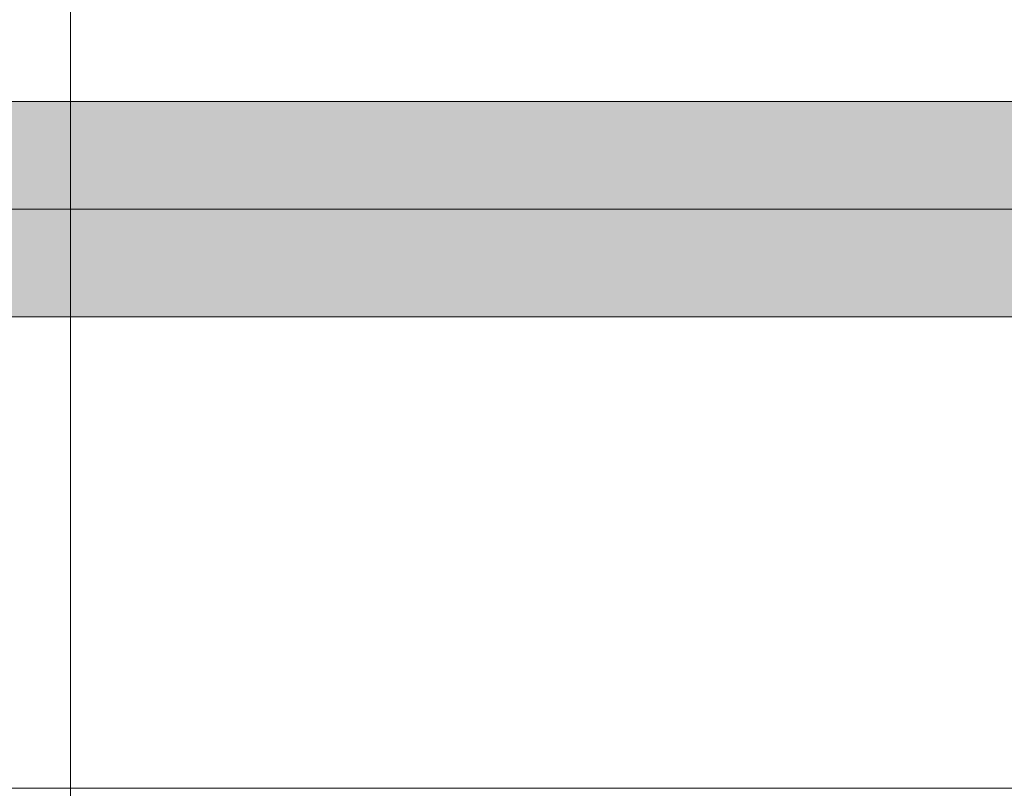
# Model space of a CAD drawing. Extents: x -223 to 557, y -138 to 606.
# Tile 126 of 256: x -22.84 to -17.54, y 134.25 to 138.39. Entities that reach past the tile are written whole.
import ezdxf

# ---------------------------------------------------------------- set-up
doc = ezdxf.new("R2010")
doc.units = 0
doc.layers.get('0').update_dxf_attribs({"lineweight": 35})
doc.layers.add('0-Shading', color=7, linetype='Continuous', lineweight=35)
doc.layers.add('5_EG-NEU', color=7, linetype='Continuous', lineweight=25)
doc.layers.add('H_Ruecklauf_OG', color=5, linetype='Continuous', lineweight=18, true_color=0x0000ff)
doc.layers.add('H_Vorlauf_OG', color=1, linetype='Continuous', lineweight=18, true_color=0xff0000)

# ---------------------------------------------------------------- blocks, each defined once
blk = doc.blocks.new('Shading-A07ALDT51N', base_point=(35.8339, 66.5226))
at = {"layer": '0-Shading', "color": 174, "true_color": 0x0000a0}
for points in [[(-35.82, 137.8718), (-3.0636, 137.8718), (-35.82, 137.9495)], [(-3.0636, 137.8718), (-35.82, 137.9495), (-3.7637, 137.9495)], [(-23.5495, 136.7895), (-19.4577, 136.7895), (-24.6318, 136.8672)], [(-19.4577, 136.7895), (-24.6318, 136.8672), (-19.7477, 136.8672)], [(-19.4577, 136.7895), (-18.2059, 136.7895), (-19.7477, 136.8672)], [(-18.2059, 136.7895), (-19.7477, 136.8672), (-18.2836, 136.8672)], [(-18.2059, 136.7895), (-16.902, 136.7895), (-18.2836, 136.8672)], [(-16.902, 136.7895), (-18.2836, 136.8672), (-16.8508, 136.8672)]]:
    blk.add_solid(points, dxfattribs=at)
at = {"layer": '0-Shading', "color": 172, "true_color": 0x0000d9}
for points in [[(-35.82, 137.6595), (-18.3404, 137.6595), (-35.82, 137.8718)], [(-18.3404, 137.6595), (-35.82, 137.8718), (-18.2836, 137.8718)], [(-18.3404, 137.6595), (-2.5511, 137.6595), (-18.2836, 137.8718)], [(-2.5511, 137.6595), (-18.2836, 137.8718), (-3.0636, 137.8718)], [(-24.6318, 136.8672), (-19.7477, 136.8672), (-25.4241, 137.0795)], [(-19.7477, 136.8672), (-25.4241, 137.0795), (-19.96, 137.0795)], [(-19.7477, 136.8672), (-18.2836, 136.8672), (-19.96, 137.0795)], [(-18.2836, 136.8672), (-19.96, 137.0795), (-18.3404, 137.0795)], [(-18.2836, 136.8672), (-16.8508, 136.8672), (-18.3404, 137.0795)], [(-16.8508, 136.8672), (-18.3404, 137.0795), (-16.8777, 137.0795)]]:
    blk.add_solid(points, dxfattribs=at)
at = {"layer": '0-Shading', "color": 5, "true_color": 0x0000fa}
for points in [[(-35.82, 137.3695), (-20.0377, 137.3695), (-35.82, 137.6595)], [(-20.0377, 137.3695), (-35.82, 137.6595), (-19.96, 137.6595)], [(-20.0377, 137.3695), (-18.3613, 137.3695), (-19.96, 137.6595)], [(-18.3613, 137.3695), (-19.96, 137.6595), (-18.3404, 137.6595)], [(-18.3613, 137.3695), (-2.3635, 137.3695), (-18.3404, 137.6595)], [(-2.3635, 137.3695), (-18.3404, 137.6595), (-2.5511, 137.6595)], [(-25.4241, 137.0795), (-19.96, 137.0795), (-25.7141, 137.3695)], [(-19.96, 137.0795), (-25.7141, 137.3695), (-20.0377, 137.3695)], [(-19.96, 137.0795), (-18.3404, 137.0795), (-20.0377, 137.3695)], [(-18.3404, 137.0795), (-20.0377, 137.3695), (-18.3613, 137.3695)], [(-18.3404, 137.0795), (-15.7384, 137.0795), (-18.3613, 137.3695)], [(-15.7384, 137.0795), (-18.3613, 137.3695), (-15.7558, 137.3695)]]:
    blk.add_solid(points, dxfattribs=at)
blk = doc.blocks.new('Referenz-A07ALDUO1N', base_point=(-167.6747, -99.33))
at = {"layer": '5_EG-NEU', "color": 0, "lineweight": 13}
blk.add_line((-22.5711, 145.5682), (-22.5711, 124.5682), dxfattribs=at)
blk = doc.blocks.new('Rohr - 1703-A07ALE1C1N', base_point=(-36.69, 53.2901))
at = {"color": 0, "linetype": 'ByBlock', "lineweight": -2, "ltscale": 0.18}
blk.add_line((-36.69, 137.3695), (36.3362, 137.3695), dxfattribs=at)
blk = doc.blocks.new('Geometrie-A07ALE461N', base_point=(-37.27, 52.7101))
at = {"layer": 'H_Ruecklauf_OG'}
for p, q in [((35.4662, 137.9495), (-35.82, 137.9495)), ((-35.82, 136.7895), (35.4662, 136.7895))]:
    blk.add_line(p, q, dxfattribs=at)
blk = doc.blocks.new('Geometrie-A07ALE4S1N', base_point=(-44.2033, 3.1729))
at = {"layer": 'H_Vorlauf_OG'}
blk.add_line((-16.1354, 134.2489), (-29.4512, 134.2489), dxfattribs=at)

msp = doc.modelspace()

# ---------------------------------------------------------------- block references
at = {"color": 251, "lineweight": 25, "ltscale": 0.25, "true_color": 0x585858}
msp.add_blockref('Referenz-A07ALDUO1N', (-167.6747, -99.33), dxfattribs=at)
at = {"linetype": 'Continuous', "ltscale": 0.35}
for name, p in [('Geometrie-A07ALE4S1N', (-44.2033, 3.1729)), ('Geometrie-A07ALE461N', (-37.27, 52.7101))]:
    msp.add_blockref(name, p, dxfattribs=at)
msp.add_blockref('Shading-A07ALDT51N', (35.8339, 66.5226))
at = {"layer": 'H_Ruecklauf_OG', "ltscale": 0.18}
msp.add_blockref('Rohr - 1703-A07ALE1C1N', (-36.69, 53.2901), dxfattribs=at)

doc.saveas('drawing.dxf')
